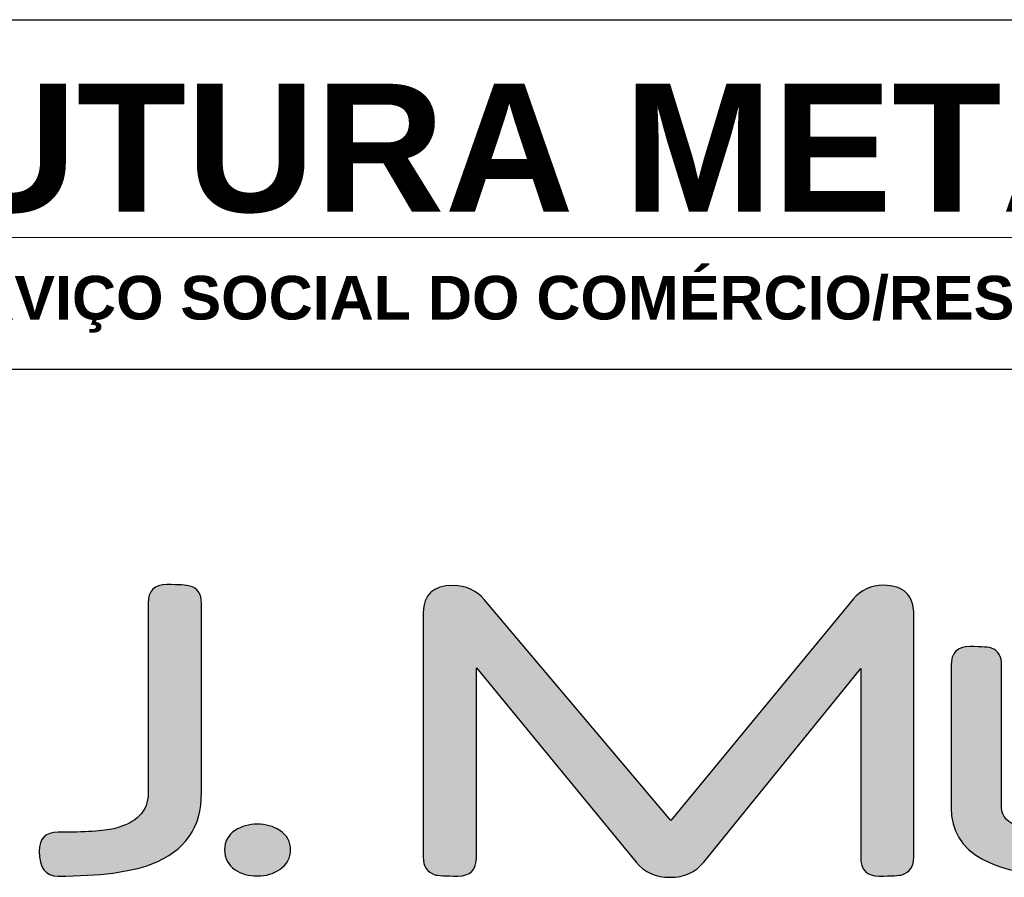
# Model space of a CAD drawing. Header units: millimetres. Extents: x -125 to 300, y 6 to 90.
# Tile 58 of 132: x 133.47 to 139.12, y 23.79 to 28.71. Entities that reach past the tile are written whole.
import ezdxf

# ---------------------------------------------------------------- set-up
doc = ezdxf.new("R2010")
doc.units = ezdxf.units.MM
doc.layers.get('0').update_dxf_attribs({"lineweight": 0})
doc.layers.add('Plano4', color=220, linetype='Continuous')
doc.layers.add('Plano5', color=1, linetype='Continuous')
doc.layers.add('TEXTO', color=7, linetype='Continuous', lineweight=18)

# ---------------------------------------------------------------- blocks, each defined once
blk = doc.blocks.new('JMULLER')
at = {"layer": 'Plano5', "linetype": 'Continuous', "lineweight": 0}
h = blk.add_hatch(color=7, dxfattribs=at)
h.dxf.hatch_style = 1
edge = h.paths.add_edge_path()
edge.add_spline(control_points=[(131.8426, -11.6029), (131.8426, -11.6029), (131.8426, -11.6029), (131.8426, -11.6029), (131.8426, -11.6029), (131.8426, -11.6029), (131.8426, -13.1116), (131.8426, -13.1116)], knot_values=[0.545455, 0.545455, 0.545455, 0.545455, 0.59091, 0.59091, 0.59091, 0.59101, 0.636365, 0.636365, 0.636365, 0.636365], degree=3, periodic=0)
edge.add_spline(control_points=[(131.8426, -13.1116), (131.8426, -13.1116), (131.8426, -13.1116), (131.8426, -13.1116), (131.8426, -13.1116), (131.8426, -13.255), (131.7518, -13.349), (131.5708, -13.3932)], knot_values=[0.454546, 0.454546, 0.454546, 0.454546, 0.500001, 0.500001, 0.500001, 0.500101, 0.545455, 0.545455, 0.545455, 0.545455], degree=3, periodic=0)
edge.add_spline(control_points=[(131.5708, -13.3932), (131.5708, -13.3932), (131.5708, -13.3932), (131.5708, -13.3932), (131.5708, -13.3932), (131.4885, -13.412), (131.3412, -13.4217), (131.1278, -13.4217)], knot_values=[0.363637, 0.363637, 0.363637, 0.363637, 0.409092, 0.409092, 0.409092, 0.409192, 0.454546, 0.454546, 0.454546, 0.454546], degree=3, periodic=0)
edge.add_spline(control_points=[(131.1278, -13.4217), (131.1278, -13.4217), (131.1278, -13.4217), (131.1278, -13.4217), (131.1278, -13.4217), (131.0279, -13.4217), (130.978, -13.4716), (130.978, -13.5715)], knot_values=[0.272728, 0.272728, 0.272728, 0.272728, 0.318183, 0.318183, 0.318183, 0.318283, 0.363637, 0.363637, 0.363637, 0.363637], degree=3, periodic=0)
edge.add_spline(control_points=[(130.978, -13.5715), (130.978, -13.5715), (130.978, -13.5715), (130.978, -13.5715), (130.978, -13.5715), (130.978, -13.7032), (131.0279, -13.7694), (131.1278, -13.7694)], knot_values=[0.181819, 0.181819, 0.181819, 0.181819, 0.227274, 0.227274, 0.227274, 0.227374, 0.272728, 0.272728, 0.272728, 0.272728], degree=3, periodic=0)
edge.add_spline(control_points=[(131.1278, -13.7694), (131.1278, -13.7694), (131.1278, -13.7694), (131.1278, -13.7694), (131.1278, -13.7694), (131.4573, -13.7694), (131.7057, -13.7369), (131.8731, -13.6727)], knot_values=[0.09091, 0.09091, 0.09091, 0.09091, 0.136365, 0.136365, 0.136365, 0.136465, 0.181819, 0.181819, 0.181819, 0.181819], degree=3, periodic=0)
edge.add_spline(control_points=[(131.8731, -13.6727), (131.8731, -13.6727), (131.8731, -13.6727), (131.8731, -13.6727), (131.8731, -13.6727), (132.1352, -13.5722), (132.2662, -13.3834), (132.2662, -13.1064)], knot_values=[0, 0, 0, 0, 0.045455, 0.045455, 0.045455, 0.045555, 0.09091, 0.09091, 0.09091, 0.09091], degree=3, periodic=0)
edge.add_spline(control_points=[(132.2662, -13.1064), (132.2662, -13.1064), (132.2662, -11.6035), (132.2662, -11.6035)], knot_values=[0.909092, 0.909092, 0.909092, 0.909092, 1, 1, 1, 1], degree=3, periodic=0)
edge.add_spline(control_points=[(132.2662, -11.6035), (132.2662, -11.6035), (132.2662, -11.6035), (132.2662, -11.6035), (132.2662, -11.6035), (132.2662, -11.5289), (132.2351, -11.4829), (132.1734, -11.4666)], knot_values=[0.818183, 0.818183, 0.818183, 0.818183, 0.863638, 0.863638, 0.863638, 0.863738, 0.909092, 0.909092, 0.909092, 0.909092], degree=3, periodic=0)
edge.add_spline(control_points=[(132.1734, -11.4666), (132.1734, -11.4666), (132.1734, -11.4666), (132.1734, -11.4666), (132.1734, -11.4666), (132.1475, -11.4589), (132.0872, -11.455), (131.9905, -11.455)], knot_values=[0.727274, 0.727274, 0.727274, 0.727274, 0.772729, 0.772729, 0.772729, 0.772829, 0.818183, 0.818183, 0.818183, 0.818183], degree=3, periodic=0)
edge.add_spline(control_points=[(131.9905, -11.455), (131.9905, -11.455), (131.9905, -11.455), (131.9905, -11.455), (131.9905, -11.455), (131.8919, -11.455), (131.8426, -11.5043), (131.8426, -11.6029)], knot_values=[0.636365, 0.636365, 0.636365, 0.636365, 0.68182, 0.68182, 0.68182, 0.68192, 0.727274, 0.727274, 0.727274, 0.727274], degree=3, periodic=0)
h = blk.add_hatch(color=7, dxfattribs=at)
h.dxf.hatch_style = 1
edge = h.paths.add_edge_path()
edge.add_spline(control_points=[(137.9205, -13.6195), (137.9205, -13.6195), (137.9205, -11.6944), (137.9205, -11.6943)], knot_values=[0.950001, 0.950001, 0.950001, 0.950001, 1, 1, 1, 1], degree=3, periodic=0)
edge.add_spline(control_points=[(137.9205, -11.6943), (137.9205, -11.6943), (137.9205, -11.6943), (137.9205, -11.6943), (137.9205, -11.6943), (137.9205, -11.5387), (137.8401, -11.4608), (137.6792, -11.4608)], knot_values=[0.900001, 0.900001, 0.900001, 0.900001, 0.925001, 0.925001, 0.925001, 0.925101, 0.950001, 0.950001, 0.950001, 0.950001], degree=3, periodic=0)
edge.add_spline(control_points=[(137.6792, -11.4608), (137.6792, -11.4608), (137.6792, -11.4608), (137.6792, -11.4608), (137.6792, -11.4608), (137.5806, -11.4608), (137.5008, -11.4978), (137.4399, -11.5711)], knot_values=[0.850001, 0.850001, 0.850001, 0.850001, 0.875001, 0.875001, 0.875001, 0.875101, 0.900001, 0.900001, 0.900001, 0.900001], degree=3, periodic=0)
edge.add_spline(control_points=[(137.4399, -11.5711), (137.4399, -11.5711), (137.4399, -11.5711), (137.4399, -11.5711), (137.4399, -11.5711), (137.4399, -11.5711), (135.9914, -13.327), (135.9914, -13.327)], knot_values=[0.800001, 0.800001, 0.800001, 0.800001, 0.825001, 0.825001, 0.825001, 0.825101, 0.850001, 0.850001, 0.850001, 0.850001], degree=3, periodic=0)
edge.add_spline(control_points=[(135.9914, -13.327), (135.9914, -13.327), (135.9914, -13.327), (135.9914, -13.327), (135.9914, -13.327), (135.9914, -13.327), (134.5093, -11.5731), (134.5092, -11.573)], knot_values=[0.750001, 0.750001, 0.750001, 0.750001, 0.775001, 0.775001, 0.775001, 0.775101, 0.800001, 0.800001, 0.800001, 0.800001], degree=3, periodic=0)
edge.add_spline(control_points=[(134.5092, -11.573), (134.5092, -11.573), (134.5092, -11.573), (134.5092, -11.573), (134.5092, -11.573), (134.447, -11.4997), (134.3646, -11.4628), (134.2621, -11.4628)], knot_values=[0.700001, 0.700001, 0.700001, 0.700001, 0.725001, 0.725001, 0.725001, 0.725101, 0.750001, 0.750001, 0.750001, 0.750001], degree=3, periodic=0)
edge.add_spline(control_points=[(134.2621, -11.4628), (134.2621, -11.4628), (134.2621, -11.4628), (134.2621, -11.4628), (134.2621, -11.4628), (134.1051, -11.4628), (134.0266, -11.5341), (134.0266, -11.6775)], knot_values=[0.65, 0.65, 0.65, 0.65, 0.675001, 0.675001, 0.675001, 0.675101, 0.700001, 0.700001, 0.700001, 0.700001], degree=3, periodic=0)
edge.add_spline(control_points=[(134.0266, -11.6775), (134.0266, -11.6775), (134.0266, -11.6775), (134.0266, -11.6775), (134.0266, -11.6775), (134.0266, -11.6775), (134.0266, -13.6195), (134.0266, -13.6195)], knot_values=[0.6, 0.6, 0.6, 0.6, 0.625001, 0.625001, 0.625001, 0.625101, 0.65, 0.65, 0.65, 0.65], degree=3, periodic=0)
edge.add_spline(control_points=[(134.0266, -13.6195), (134.0266, -13.6195), (134.0266, -13.6195), (134.0266, -13.6195), (134.0266, -13.6195), (134.0266, -13.6928), (134.0571, -13.7395), (134.1181, -13.7583)], knot_values=[0.55, 0.55, 0.55, 0.55, 0.575001, 0.575001, 0.575001, 0.575101, 0.6, 0.6, 0.6, 0.6], degree=3, periodic=0)
edge.add_spline(control_points=[(134.1181, -13.7583), (134.1181, -13.7583), (134.1181, -13.7583), (134.1181, -13.7583), (134.1181, -13.7583), (134.1421, -13.7655), (134.2024, -13.7694), (134.3004, -13.7694)], knot_values=[0.500001, 0.500001, 0.500001, 0.500001, 0.525001, 0.525001, 0.525001, 0.525101, 0.550001, 0.550001, 0.550001, 0.550001], degree=3, periodic=0)
edge.add_spline(control_points=[(134.3004, -13.7694), (134.3004, -13.7694), (134.3004, -13.7694), (134.3004, -13.7694), (134.3004, -13.7694), (134.399, -13.7694), (134.4483, -13.7194), (134.4483, -13.6195)], knot_values=[0.45, 0.45, 0.45, 0.45, 0.475001, 0.475001, 0.475001, 0.475101, 0.5, 0.5, 0.5, 0.5], degree=3, periodic=0)
edge.add_spline(control_points=[(134.4483, -13.6195), (134.4483, -13.6195), (134.4483, -13.6195), (134.4483, -13.6195), (134.4483, -13.6195), (134.4483, -13.6195), (134.4483, -12.1147), (134.4483, -12.1147)], knot_values=[0.4, 0.4, 0.4, 0.4, 0.425001, 0.425001, 0.425001, 0.425101, 0.450001, 0.450001, 0.450001, 0.450001], degree=3, periodic=0)
edge.add_spline(control_points=[(134.4483, -12.1147), (134.4483, -12.1147), (134.4483, -12.1147), (134.4483, -12.1147), (134.4483, -12.1147), (134.4483, -12.1147), (135.7157, -13.6578), (135.7157, -13.6578)], knot_values=[0.35, 0.35, 0.35, 0.35, 0.375001, 0.375001, 0.375001, 0.375101, 0.4, 0.4, 0.4, 0.4], degree=3, periodic=0)
edge.add_spline(control_points=[(135.7157, -13.6578), (135.7157, -13.6578), (135.7157, -13.6578), (135.7157, -13.6578), (135.7157, -13.6578), (135.7819, -13.7389), (135.872, -13.7791), (135.9862, -13.7791)], knot_values=[0.300001, 0.300001, 0.300001, 0.300001, 0.325001, 0.325001, 0.325001, 0.325101, 0.35, 0.35, 0.35, 0.35], degree=3, periodic=0)
edge.add_spline(control_points=[(135.9862, -13.7791), (135.9862, -13.7791), (135.9862, -13.7791), (135.9862, -13.7791), (135.9862, -13.7791), (136.0984, -13.7791), (136.1879, -13.7389), (136.2541, -13.6578)], knot_values=[0.250001, 0.250001, 0.250001, 0.250001, 0.275001, 0.275001, 0.275001, 0.275101, 0.3, 0.3, 0.3, 0.3], degree=3, periodic=0)
edge.add_spline(control_points=[(136.2541, -13.6578), (136.2541, -13.6578), (136.2541, -13.6578), (136.2541, -13.6578), (136.2541, -13.6578), (136.2541, -13.6578), (137.4988, -12.1218), (137.4989, -12.1218)], knot_values=[0.2, 0.2, 0.2, 0.2, 0.225001, 0.225001, 0.225001, 0.225101, 0.250001, 0.250001, 0.250001, 0.250001], degree=3, periodic=0)
edge.add_spline(control_points=[(137.4989, -12.1218), (137.4989, -12.1218), (137.4989, -12.1218), (137.4989, -12.1218), (137.4989, -12.1218), (137.4989, -12.1218), (137.4989, -13.6195), (137.4989, -13.6195)], knot_values=[0.150001, 0.150001, 0.150001, 0.150001, 0.175001, 0.175001, 0.175001, 0.175101, 0.2, 0.2, 0.2, 0.2], degree=3, periodic=0)
edge.add_spline(control_points=[(137.4989, -13.6195), (137.4989, -13.6195), (137.4989, -13.6195), (137.4989, -13.6195), (137.4989, -13.6195), (137.4989, -13.7194), (137.5482, -13.7694), (137.6468, -13.7694)], knot_values=[0.100001, 0.100001, 0.100001, 0.100001, 0.125001, 0.125001, 0.125001, 0.125101, 0.150001, 0.150001, 0.150001, 0.150001], degree=3, periodic=0)
edge.add_spline(control_points=[(137.6468, -13.7694), (137.6468, -13.7694), (137.6468, -13.7694), (137.6468, -13.7694), (137.6468, -13.7694), (137.7434, -13.7694), (137.8037, -13.7655), (137.8291, -13.7583)], knot_values=[0.05, 0.05, 0.05, 0.05, 0.075001, 0.075001, 0.075001, 0.075101, 0.100001, 0.100001, 0.100001, 0.100001], degree=3, periodic=0)
edge.add_spline(control_points=[(137.8291, -13.7583), (137.8291, -13.7583), (137.8291, -13.7583), (137.8291, -13.7583), (137.8291, -13.7583), (137.89, -13.7395), (137.9205, -13.6928), (137.9205, -13.6195)], knot_values=[0, 0, 0, 0, 0.025, 0.025, 0.025, 0.025101, 0.050001, 0.050001, 0.050001, 0.050001], degree=3, periodic=0)
h = blk.add_hatch(color=7, dxfattribs=at)
h.dxf.hatch_style = 1
edge = h.paths.add_edge_path()
edge.add_spline(control_points=[(140.3562, -13.2316), (140.3562, -13.2316), (140.3562, -13.2316), (140.3562, -13.2316), (140.3562, -13.2316), (140.3562, -13.3659), (140.1681, -13.4327), (139.7919, -13.4327)], knot_values=[0.727273, 0.727273, 0.727273, 0.727273, 0.750001, 0.750001, 0.750001, 0.750101, 0.772728, 0.772728, 0.772728, 0.772728], degree=3, periodic=0)
edge.add_spline(control_points=[(139.7919, -13.4327), (139.7919, -13.4327), (139.7919, -13.4327), (139.7919, -13.4327), (139.7919, -13.4327), (139.7919, -13.4327), (139.1932, -13.4327), (139.1932, -13.4327)], knot_values=[0.681819, 0.681819, 0.681819, 0.681819, 0.704546, 0.704546, 0.704546, 0.704646, 0.727273, 0.727273, 0.727273, 0.727273], degree=3, periodic=0)
edge.add_spline(control_points=[(139.1932, -13.4327), (139.1932, -13.4327), (139.1932, -13.4327), (139.1932, -13.4327), (139.1932, -13.4327), (138.8098, -13.4327), (138.6178, -13.364), (138.6178, -13.2258)], knot_values=[0.636364, 0.636364, 0.636364, 0.636364, 0.659092, 0.659092, 0.659092, 0.659192, 0.681819, 0.681819, 0.681819, 0.681819], degree=3, periodic=0)
edge.add_spline(control_points=[(138.6178, -13.2258), (138.6178, -13.2258), (138.6178, -13.2258), (138.6178, -13.2258), (138.6178, -13.2258), (138.6178, -13.2258), (138.6178, -12.0972), (138.6178, -12.0971)], knot_values=[0.59091, 0.59091, 0.59091, 0.59091, 0.613637, 0.613637, 0.613637, 0.613737, 0.636364, 0.636364, 0.636364, 0.636364], degree=3, periodic=0)
edge.add_spline(control_points=[(138.6178, -12.0971), (138.6178, -12.0971), (138.6178, -12.0971), (138.6178, -12.0971), (138.6178, -12.0971), (138.6178, -12.0251), (138.5912, -11.9791), (138.538, -11.9603)], knot_values=[0.545455, 0.545455, 0.545455, 0.545455, 0.568183, 0.568183, 0.568183, 0.568283, 0.59091, 0.59091, 0.59091, 0.59091], degree=3, periodic=0)
edge.add_spline(control_points=[(138.538, -11.9603), (138.538, -11.9603), (138.538, -11.9603), (138.538, -11.9603), (138.538, -11.9603), (138.5218, -11.9518), (138.4641, -11.9473), (138.3648, -11.9473)], knot_values=[0.5, 0.5, 0.5, 0.5, 0.522728, 0.522728, 0.522728, 0.522828, 0.545455, 0.545455, 0.545455, 0.545455], degree=3, periodic=0)
edge.add_spline(control_points=[(138.3648, -11.9473), (138.3648, -11.9473), (138.3648, -11.9473), (138.3648, -11.9473), (138.3648, -11.9473), (138.2662, -11.9473), (138.2169, -11.9972), (138.2169, -12.0971)], knot_values=[0.454546, 0.454546, 0.454546, 0.454546, 0.477273, 0.477273, 0.477273, 0.477373, 0.5, 0.5, 0.5, 0.5], degree=3, periodic=0)
edge.add_spline(control_points=[(138.2169, -12.0971), (138.2169, -12.0971), (138.2169, -12.0971), (138.2169, -12.0971), (138.2169, -12.0971), (138.2169, -12.0971), (138.2169, -13.2258), (138.2169, -13.2258)], knot_values=[0.409091, 0.409091, 0.409091, 0.409091, 0.431819, 0.431819, 0.431819, 0.431919, 0.454546, 0.454546, 0.454546, 0.454546], degree=3, periodic=0)
edge.add_spline(control_points=[(138.2169, -13.2258), (138.2169, -13.2258), (138.2169, -13.2258), (138.2169, -13.2258), (138.2169, -13.2258), (138.2169, -13.5884), (138.5426, -13.7694), (139.1938, -13.7694)], knot_values=[0.363637, 0.363637, 0.363637, 0.363637, 0.386364, 0.386364, 0.386364, 0.386464, 0.409091, 0.409091, 0.409091, 0.409091], degree=3, periodic=0)
edge.add_spline(control_points=[(139.1938, -13.7694), (139.1938, -13.7694), (139.1938, -13.7694), (139.1938, -13.7694), (139.1938, -13.7694), (139.1938, -13.7694), (139.2788, -13.7694), (139.2788, -13.7694), (139.2788, -13.7694), (139.2788, -13.7694), (139.2788, -13.7694), (139.2788, -13.7694)], knot_values=[0.318181, 0.318181, 0.318181, 0.318181, 0.340909, 0.340909, 0.340909, 0.341009, 0.341109, 0.341209, 0.341309, 0.341409, 0.363637, 0.363637, 0.363637, 0.363637], degree=3, periodic=0)
edge.add_spline(control_points=[(139.2788, -13.7694), (139.2788, -13.7694), (139.3339, -13.7694), (139.3339, -13.7694), (139.3339, -13.7694), (139.3339, -13.7694), (139.3339, -13.7694), (139.3339, -13.7694)], knot_values=[0.272727, 0.272727, 0.272727, 0.272727, 0.295454, 0.295454, 0.295454, 0.295554, 0.318181, 0.318181, 0.318181, 0.318181], degree=3, periodic=0)
edge.add_spline(control_points=[(139.3339, -13.7694), (139.3339, -13.7694), (139.3644, -13.7694), (139.3644, -13.7694), (139.3644, -13.7694), (139.3644, -13.7694), (139.3644, -13.7694), (139.3644, -13.7694)], knot_values=[0.227272, 0.227272, 0.227272, 0.227272, 0.25, 0.25, 0.25, 0.2501, 0.272727, 0.272727, 0.272727, 0.272727], degree=3, periodic=0)
edge.add_spline(control_points=[(139.3644, -13.7694), (139.3644, -13.7694), (139.3819, -13.7694), (139.3819, -13.7694), (139.3819, -13.7694)], knot_values=[0.181818, 0.181818, 0.181818, 0.181818, 0.204545, 0.227272, 0.227272, 0.227272, 0.227272], degree=3, periodic=0)
edge.add_spline(control_points=[(139.3819, -13.7694), (139.3904, -13.7694), (139.3955, -13.77), (139.3968, -13.7713)], knot_values=[0.136364, 0.136364, 0.136364, 0.136364, 0.181818, 0.181818, 0.181818, 0.181818], degree=3, periodic=0)
edge.add_spline(control_points=[(139.3968, -13.7713), (139.3968, -13.7713), (139.3968, -13.7713), (139.3968, -13.7713), (139.3968, -13.7713), (139.4422, -13.7726), (139.4825, -13.7733), (139.5168, -13.7739)], knot_values=[0.09091, 0.09091, 0.09091, 0.09091, 0.113637, 0.113637, 0.113637, 0.113737, 0.136364, 0.136364, 0.136364, 0.136364], degree=3, periodic=0)
edge.add_spline(control_points=[(139.5168, -13.7739), (139.5168, -13.7739), (139.5168, -13.7739), (139.5168, -13.7739), (139.5168, -13.7739), (139.5506, -13.7746), (139.5785, -13.7752), (139.5999, -13.7752)], knot_values=[0.045455, 0.045455, 0.045455, 0.045455, 0.068183, 0.068183, 0.068183, 0.068283, 0.09091, 0.09091, 0.09091, 0.09091], degree=3, periodic=0)
edge.add_spline(control_points=[(139.5999, -13.7752), (139.5999, -13.7752), (139.5999, -13.7752), (139.5999, -13.7752), (139.5999, -13.7752), (140.375, -13.7752), (140.7629, -13.5923), (140.7629, -13.2258)], knot_values=[0, 0, 0, 0, 0.022728, 0.022728, 0.022728, 0.022828, 0.045455, 0.045455, 0.045455, 0.045455], degree=3, periodic=0)
edge.add_spline(control_points=[(140.7629, -13.2258), (140.7629, -13.2258), (140.7629, -12.0972), (140.7629, -12.0971)], knot_values=[0.954546, 0.954546, 0.954546, 0.954546, 1, 1, 1, 1], degree=3, periodic=0)
edge.add_spline(control_points=[(140.7629, -12.0971), (140.7629, -12.0971), (140.7629, -12.0971), (140.7629, -12.0971), (140.7629, -12.0971), (140.7629, -11.9972), (140.713, -11.9473), (140.6131, -11.9473)], knot_values=[0.909091, 0.909091, 0.909091, 0.909091, 0.931819, 0.931819, 0.931819, 0.931919, 0.954546, 0.954546, 0.954546, 0.954546], degree=3, periodic=0)
edge.add_spline(control_points=[(140.6131, -11.9473), (140.6131, -11.9473), (140.6131, -11.9473), (140.6131, -11.9473), (140.6131, -11.9473), (140.5125, -11.9473), (140.4541, -11.9518), (140.4379, -11.9603)], knot_values=[0.863637, 0.863637, 0.863637, 0.863637, 0.886364, 0.886364, 0.886364, 0.886464, 0.909091, 0.909091, 0.909091, 0.909091], degree=3, periodic=0)
edge.add_spline(control_points=[(140.4379, -11.9603), (140.4379, -11.9603), (140.4379, -11.9603), (140.4379, -11.9603), (140.4379, -11.9603), (140.3834, -11.9791), (140.3562, -12.0251), (140.3562, -12.0971)], knot_values=[0.818182, 0.818182, 0.818182, 0.818182, 0.84091, 0.84091, 0.84091, 0.84101, 0.863637, 0.863637, 0.863637, 0.863637], degree=3, periodic=0)
edge.add_spline(control_points=[(140.3562, -12.0971), (140.3562, -12.0971), (140.3562, -12.0971), (140.3562, -12.0971), (140.3562, -12.0971), (140.3562, -12.0971), (140.3562, -13.2316), (140.3562, -13.2316)], knot_values=[0.772728, 0.772728, 0.772728, 0.772728, 0.795455, 0.795455, 0.795455, 0.795555, 0.818182, 0.818182, 0.818182, 0.818182], degree=3, periodic=0)
h = blk.add_hatch(color=7, dxfattribs=at)
h.dxf.hatch_style = 1
edge = h.paths.add_edge_path()
edge.add_spline(control_points=[(132.5328, -13.4068), (132.5328, -13.4068), (132.5328, -13.4068), (132.5328, -13.4068), (132.5328, -13.4068), (132.477, -13.4437), (132.4491, -13.495), (132.4491, -13.5611)], knot_values=[0.500001, 0.500001, 0.500001, 0.500001, 0.562502, 0.562502, 0.562502, 0.562602, 0.625001, 0.625001, 0.625001, 0.625001], degree=3, periodic=0)
edge.add_spline(control_points=[(132.4491, -13.5611), (132.4491, -13.5611), (132.4491, -13.5611), (132.4491, -13.5611), (132.4491, -13.5611), (132.4491, -13.628), (132.477, -13.6805), (132.5328, -13.7188)], knot_values=[0.375001, 0.375001, 0.375001, 0.375001, 0.437502, 0.437502, 0.437502, 0.437602, 0.500001, 0.500001, 0.500001, 0.500001], degree=3, periodic=0)
edge.add_spline(control_points=[(132.5328, -13.7188), (132.5328, -13.7188), (132.5328, -13.7188), (132.5328, -13.7188), (132.5328, -13.7188), (132.5808, -13.7519), (132.6405, -13.7681), (132.7112, -13.7681)], knot_values=[0.250001, 0.250001, 0.250001, 0.250001, 0.312502, 0.312502, 0.312502, 0.312602, 0.375001, 0.375001, 0.375001, 0.375001], degree=3, periodic=0)
edge.add_spline(control_points=[(132.7112, -13.7681), (132.7112, -13.7681), (132.7112, -13.7681), (132.7112, -13.7681), (132.7112, -13.7681), (132.7793, -13.7681), (132.8383, -13.7512), (132.8876, -13.7168)], knot_values=[0.125001, 0.125001, 0.125001, 0.125001, 0.187502, 0.187502, 0.187502, 0.187602, 0.250001, 0.250001, 0.250001, 0.250001], degree=3, periodic=0)
edge.add_spline(control_points=[(132.8876, -13.7168), (132.8876, -13.7168), (132.8876, -13.7168), (132.8876, -13.7168), (132.8876, -13.7168), (132.9447, -13.6773), (132.9732, -13.6254), (132.9732, -13.5611)], knot_values=[0, 0, 0, 0, 0.062501, 0.062501, 0.062501, 0.062601, 0.125001, 0.125001, 0.125001, 0.125001], degree=3, periodic=0)
edge.add_spline(control_points=[(132.9732, -13.5611), (132.9732, -13.4963), (132.9447, -13.445), (132.8876, -13.4068), (132.8876, -13.4068), (132.8357, -13.3737), (132.7767, -13.3575), (132.7092, -13.3575)], knot_values=[0.750001, 0.750001, 0.750001, 0.750001, 0.875001, 0.875001, 0.875001, 0.875101, 1, 1, 1, 1], degree=3, periodic=0)
edge.add_spline(control_points=[(132.7092, -13.3575), (132.7092, -13.3575), (132.7092, -13.3575), (132.7092, -13.3575), (132.7092, -13.3575), (132.6431, -13.3575), (132.5847, -13.3737), (132.5328, -13.4068)], knot_values=[0.625001, 0.625001, 0.625001, 0.625001, 0.687502, 0.687502, 0.687502, 0.687602, 0.750001, 0.750001, 0.750001, 0.750001], degree=3, periodic=0)
at = {"layer": 'Plano5', "color": 7}
for points, knots in [([(132.2662, -13.1064), (132.2662, -13.3834), (132.1352, -13.5722), (131.8731, -13.6727), (131.8731, -13.6727), (131.7058, -13.7369), (131.4573, -13.7694), (131.1278, -13.7694), (131.1278, -13.7694), (131.0279, -13.7694), (130.978, -13.7032), (130.978, -13.5715), (130.978, -13.5715), (130.978, -13.4716), (131.0279, -13.4217), (131.1278, -13.4217), (131.1278, -13.4217), (131.3412, -13.4217), (131.4885, -13.412), (131.5708, -13.3932), (131.5708, -13.3932), (131.7518, -13.349), (131.8426, -13.255), (131.8426, -13.1116), (131.8426, -13.1116), (131.8426, -13.1116), (131.8426, -11.6029), (131.8426, -11.6029), (131.8426, -11.6029), (131.8426, -11.5043), (131.8919, -11.455), (131.9905, -11.455), (131.9905, -11.455), (132.0872, -11.455), (132.1475, -11.4589), (132.1734, -11.4666), (132.1734, -11.4666), (132.2351, -11.4829), (132.2662, -11.5289), (132.2662, -11.6035), (132.2662, -11.6035), (132.2662, -11.6035), (132.2662, -13.1064), (132.2662, -13.1064)], [0, 0, 0, 0, 0.090909, 0.090909, 0.090909, 0.090909, 0.181818, 0.181818, 0.181818, 0.181818, 0.272727, 0.272727, 0.272727, 0.272727, 0.363636, 0.363636, 0.363636, 0.363636, 0.454545, 0.454545, 0.454545, 0.454545, 0.545455, 0.545455, 0.545455, 0.545455, 0.636364, 0.636364, 0.636364, 0.636364, 0.727273, 0.727273, 0.727273, 0.727273, 0.818182, 0.818182, 0.818182, 0.818182, 0.909091, 0.909091, 0.909091, 0.909091, 1, 1, 1, 1]), ([(137.9205, -13.6195), (137.9205, -13.6928), (137.89, -13.7395), (137.8291, -13.7583), (137.8291, -13.7583), (137.8037, -13.7655), (137.7434, -13.7694), (137.6468, -13.7694), (137.6468, -13.7694), (137.5482, -13.7694), (137.4989, -13.7194), (137.4989, -13.6195), (137.4989, -13.6195), (137.4989, -13.6195), (137.4989, -12.1218), (137.4989, -12.1218), (137.4989, -12.1218), (137.4989, -12.1218), (136.2541, -13.6578), (136.2541, -13.6578), (136.2541, -13.6578), (136.188, -13.7389), (136.0984, -13.7791), (135.9862, -13.7791), (135.9862, -13.7791), (135.8721, -13.7791), (135.7819, -13.7389), (135.7157, -13.6578), (135.7157, -13.6578), (135.7157, -13.6578), (134.4483, -12.1147), (134.4483, -12.1147), (134.4483, -12.1147), (134.4483, -12.1147), (134.4483, -13.6195), (134.4483, -13.6195), (134.4483, -13.6195), (134.4483, -13.7194), (134.399, -13.7694), (134.3004, -13.7694), (134.3004, -13.7694), (134.2024, -13.7694), (134.1421, -13.7655), (134.1181, -13.7583), (134.1181, -13.7583), (134.0571, -13.7395), (134.0266, -13.6928), (134.0266, -13.6195), (134.0266, -13.6195), (134.0266, -13.6195), (134.0266, -11.6775), (134.0266, -11.6775), (134.0266, -11.6775), (134.0266, -11.5341), (134.1051, -11.4628), (134.2621, -11.4628), (134.2621, -11.4628), (134.3646, -11.4628), (134.447, -11.4997), (134.5092, -11.573), (134.5092, -11.573), (134.5092, -11.573), (135.9914, -13.327), (135.9914, -13.327), (135.9914, -13.327), (135.9914, -13.327), (137.4399, -11.5711), (137.4399, -11.5711), (137.4399, -11.5711), (137.5008, -11.4978), (137.5806, -11.4608), (137.6792, -11.4608), (137.6792, -11.4608), (137.8401, -11.4608), (137.9205, -11.5387), (137.9205, -11.6943), (137.9205, -11.6943), (137.9205, -11.6943), (137.9205, -13.6195), (137.9205, -13.6195)], [0, 0, 0, 0, 0.05, 0.05, 0.05, 0.05, 0.1, 0.1, 0.1, 0.1, 0.15, 0.15, 0.15, 0.15, 0.2, 0.2, 0.2, 0.2, 0.25, 0.25, 0.25, 0.25, 0.3, 0.3, 0.3, 0.3, 0.35, 0.35, 0.35, 0.35, 0.4, 0.4, 0.4, 0.4, 0.45, 0.45, 0.45, 0.45, 0.5, 0.5, 0.5, 0.5, 0.55, 0.55, 0.55, 0.55, 0.6, 0.6, 0.6, 0.6, 0.65, 0.65, 0.65, 0.65, 0.7, 0.7, 0.7, 0.7, 0.75, 0.75, 0.75, 0.75, 0.8, 0.8, 0.8, 0.8, 0.85, 0.85, 0.85, 0.85, 0.9, 0.9, 0.9, 0.9, 0.95, 0.95, 0.95, 0.95, 1, 1, 1, 1]), ([(140.7629, -13.2258), (140.7629, -13.5923), (140.375, -13.7752), (139.5999, -13.7752), (139.5999, -13.7752), (139.5785, -13.7752), (139.5506, -13.7746), (139.5168, -13.7739), (139.5168, -13.7739), (139.4825, -13.7733), (139.4422, -13.7726), (139.3968, -13.7713), (139.3968, -13.7713), (139.3955, -13.77), (139.3904, -13.7694), (139.3819, -13.7694), (139.3819, -13.7694), (139.3819, -13.7694), (139.3644, -13.7694), (139.3644, -13.7694), (139.3644, -13.7694), (139.3644, -13.7694), (139.3339, -13.7694), (139.3339, -13.7694), (139.3339, -13.7694), (139.3339, -13.7694), (139.2788, -13.7694), (139.2788, -13.7694), (139.2788, -13.7694), (139.2788, -13.7694), (139.1938, -13.7694), (139.1938, -13.7694), (139.1938, -13.7694), (138.5426, -13.7694), (138.2169, -13.5884), (138.2169, -13.2258), (138.2169, -13.2258), (138.2169, -13.2258), (138.2169, -12.0971), (138.2169, -12.0971), (138.2169, -12.0971), (138.2169, -11.9972), (138.2662, -11.9473), (138.3648, -11.9473), (138.3648, -11.9473), (138.4641, -11.9473), (138.5218, -11.9518), (138.538, -11.9603), (138.538, -11.9603), (138.5912, -11.9791), (138.6178, -12.0251), (138.6178, -12.0971), (138.6178, -12.0971), (138.6178, -12.0971), (138.6178, -13.2258), (138.6178, -13.2258), (138.6178, -13.2258), (138.6178, -13.364), (138.8098, -13.4327), (139.1932, -13.4327), (139.1932, -13.4327), (139.1932, -13.4327), (139.7919, -13.4327), (139.7919, -13.4327), (139.7919, -13.4327), (140.1681, -13.4327), (140.3562, -13.3659), (140.3562, -13.2316), (140.3562, -13.2316), (140.3562, -13.2316), (140.3562, -12.0971), (140.3562, -12.0971), (140.3562, -12.0971), (140.3562, -12.0251), (140.3834, -11.9791), (140.4379, -11.9603), (140.4379, -11.9603), (140.4541, -11.9518), (140.5125, -11.9473), (140.6131, -11.9473), (140.6131, -11.9473), (140.713, -11.9473), (140.7629, -11.9972), (140.7629, -12.0971), (140.7629, -12.0971), (140.7629, -12.0971), (140.7629, -13.2258), (140.7629, -13.2258)], [0, 0, 0, 0, 0.045455, 0.045455, 0.045455, 0.045455, 0.090909, 0.090909, 0.090909, 0.090909, 0.136364, 0.136364, 0.136364, 0.136364, 0.181818, 0.181818, 0.181818, 0.181818, 0.227273, 0.227273, 0.227273, 0.227273, 0.272727, 0.272727, 0.272727, 0.272727, 0.318182, 0.318182, 0.318182, 0.318182, 0.363636, 0.363636, 0.363636, 0.363636, 0.409091, 0.409091, 0.409091, 0.409091, 0.454545, 0.454545, 0.454545, 0.454545, 0.5, 0.5, 0.5, 0.5, 0.545455, 0.545455, 0.545455, 0.545455, 0.590909, 0.590909, 0.590909, 0.590909, 0.636364, 0.636364, 0.636364, 0.636364, 0.681818, 0.681818, 0.681818, 0.681818, 0.727273, 0.727273, 0.727273, 0.727273, 0.772727, 0.772727, 0.772727, 0.772727, 0.818182, 0.818182, 0.818182, 0.818182, 0.863636, 0.863636, 0.863636, 0.863636, 0.909091, 0.909091, 0.909091, 0.909091, 0.954545, 0.954545, 0.954545, 0.954545, 1, 1, 1, 1]), ([(132.9732, -13.5611), (132.9732, -13.6254), (132.9447, -13.6773), (132.8876, -13.7168), (132.8876, -13.7168), (132.8383, -13.7512), (132.7793, -13.7681), (132.7112, -13.7681), (132.7112, -13.7681), (132.6405, -13.7681), (132.5808, -13.7519), (132.5328, -13.7188), (132.5328, -13.7188), (132.477, -13.6805), (132.4491, -13.628), (132.4491, -13.5611), (132.4491, -13.5611), (132.4491, -13.495), (132.477, -13.4437), (132.5328, -13.4068), (132.5328, -13.4068), (132.5847, -13.3737), (132.6431, -13.3575), (132.7092, -13.3575), (132.7092, -13.3575), (132.7767, -13.3575), (132.8357, -13.3737), (132.8876, -13.4068), (132.8876, -13.4068), (132.9447, -13.445), (132.9732, -13.4963), (132.9732, -13.5611)], [0, 0, 0, 0, 0.125, 0.125, 0.125, 0.125, 0.25, 0.25, 0.25, 0.25, 0.375, 0.375, 0.375, 0.375, 0.5, 0.5, 0.5, 0.5, 0.625, 0.625, 0.625, 0.625, 0.75, 0.75, 0.75, 0.75, 0.875, 0.875, 0.875, 0.875, 1, 1, 1, 1])]:
    blk.add_open_spline(points, degree=3, knots=knots, dxfattribs=at)

msp = doc.modelspace()

# ---------------------------------------------------------------- linework, layer by layer
at = {"layer": 'Plano4', "color": 0}
msp.add_lwpolyline([(127.91987, 28.70785), (144.63975, 28.70785), (144.63975, 26.70369), (127.91987, 26.70369)], close=True, dxfattribs=at)

# ---------------------------------------------------------------- block references
at = {"color": 0, "xscale": 0.7218114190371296, "yscale": 0.7218114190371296, "zscale": 0.7218114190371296}
msp.add_blockref('JMULLER', (39.04536, 33.73873), dxfattribs=at)
msp.add_blockref('JMULLER', (39.04536, 33.73873), dxfattribs=at)

# ---------------------------------------------------------------- texts
at = {"layer": 'TEXTO', "color": 0, "width": 16.7198809, "attachment_point": 5}
for s, insert, char_height in [('{\\fArial|b1|i0|c0|p34;\\LESTRUTURA METÁLICA}', (136.27981, 27.96858), 0.7342063), ('{\\fArial|b1|i0|c0|p34;SESC - SERVIÇO SOCIAL DO COMÉRCIO/RESTAURANTE }', (136.27981, 27.07686), 0.2502976)]:
    msp.add_mtext(s, dxfattribs=dict(at, insert=insert, char_height=char_height))

doc.saveas('drawing.dxf')
